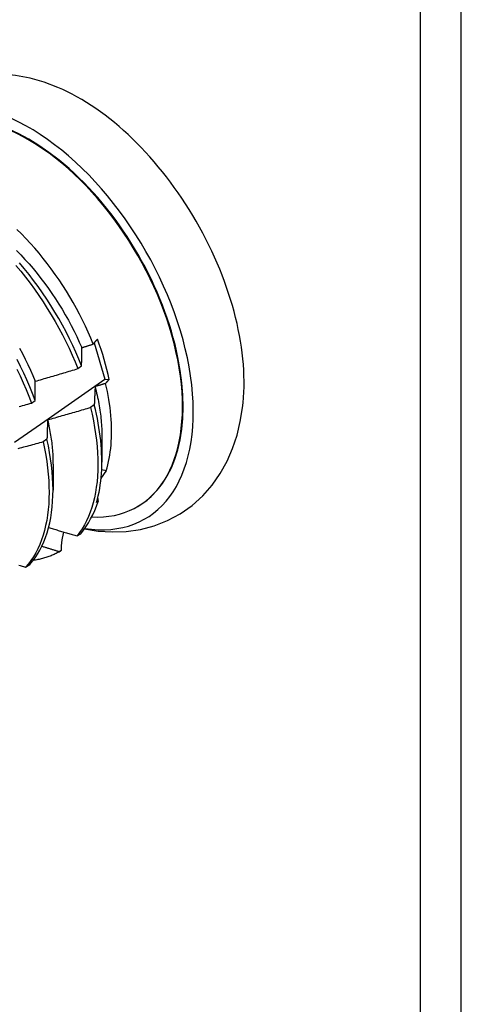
# Model space of a CAD drawing. Header units: inches. Extents: x 25 to 246, y 20 to 159.
# Tile 82 of 112: x 233.67 to 233.985, y 85.026 to 85.728. Entities that reach past the tile are written whole.
import ezdxf

# ---------------------------------------------------------------- set-up
doc = ezdxf.new("R2010")
doc.units = ezdxf.units.IN
doc.header["$MEASUREMENT"] = 0
doc.layers.add('Visible Edges(ANSI)', color=7, linetype='Continuous', lineweight=25)
doc.layers.add('Visible Tangent Edges(ANSI)', color=7, linetype='Continuous', lineweight=25)

msp = doc.modelspace()

# ---------------------------------------------------------------- linework, layer by layer
at = {"layer": 'Visible Edges(ANSI)'}
for p, q in [((233.95605, 70.86846), (233.95605, 103.80079)), ((233.72343, 85.49747), (233.73099, 85.47168)), ((233.71185, 85.47909), (233.71451, 85.48108)), ((233.73099, 85.47168), (233.73421, 85.47134)), ((233.67879, 85.45449), (233.68147, 85.45647)), ((233.72352, 85.45325), (233.7208, 85.45127)), ((233.68979, 85.42875), (233.68706, 85.42677)), ((233.72894, 85.43092), (233.72892, 85.41248)), ((233.69414, 85.41089), (233.69412, 85.39245)), ((233.73197, 85.40627), (233.72879, 85.40681)), ((233.72628, 85.38426), (233.72514, 85.38361)), ((233.75403, 85.38053), (233.75451, 85.3808)), ((233.71125, 85.35977), (233.71387, 85.36137)), ((233.69797, 85.34824), (233.6993, 85.34901)), ((233.6999, 85.34936), (233.69843, 85.34851)), ((233.6746, 85.33754), (233.67756, 85.33933))]:
    msp.add_line(p, q, dxfattribs=at)
at = {"layer": 'Visible Edges(ANSI)', "flags": 128}
for points in [[(233.69761, 85.67964), (233.68779, 85.68335), (233.67774, 85.68625), (233.66749, 85.68826), (233.65705, 85.68929), (233.6465, 85.68924), (233.63595, 85.68802), (233.62554, 85.68556), (233.61544, 85.6818), (233.60586, 85.67678), (233.59699, 85.6706), (233.58902, 85.66339), (233.58203, 85.65533), (233.57605, 85.64657), (233.57108, 85.6373), (233.56709, 85.62763), (233.56401, 85.61764)], [(233.72271, 85.49657), (233.72096, 85.50086), (233.71911, 85.50514), (233.71717, 85.5094), (233.71513, 85.51363), (233.713, 85.51785), (233.71079, 85.52203), (233.70848, 85.52618), (233.70608, 85.5303), (233.70361, 85.53438), (233.70104, 85.53841), (233.6984, 85.5424), (233.69568, 85.54634), (233.69289, 85.55021), (233.69003, 85.55401), (233.68711, 85.55773), (233.68413, 85.56138), (233.6811, 85.56495), (233.67801, 85.56844), (233.67486, 85.57184), (233.67167, 85.57515), (233.66843, 85.57837)], [(233.66814, 85.56336), (233.67116, 85.56024), (233.67413, 85.55704), (233.67705, 85.55375), (233.67992, 85.5504), (233.68273, 85.54697), (233.68548, 85.54348), (233.68817, 85.53993), (233.6908, 85.53632), (233.69336, 85.53266), (233.69585, 85.52895), (233.69826, 85.52519), (233.7006, 85.5214), (233.70286, 85.51757), (233.70503, 85.51371), (233.70712, 85.50982), (233.70913, 85.5059), (233.71104, 85.50197), (233.71286, 85.49802), (233.7146, 85.49406)], [(233.66765, 85.55274), (233.67109, 85.54859), (233.67446, 85.54436), (233.67775, 85.54005), (233.68096, 85.53566), (233.68408, 85.5312), (233.68712, 85.52667), (233.69006, 85.52209), (233.6929, 85.51745), (233.69565, 85.51276), (233.69829, 85.50803), (233.70083, 85.50326), (233.70326, 85.49847), (233.70558, 85.49364), (233.70778, 85.4888), (233.70987, 85.48395), (233.71185, 85.47909)], [(233.71451, 85.48108), (233.71253, 85.48594), (233.71043, 85.49079), (233.70822, 85.49563), (233.70589, 85.50045), (233.70345, 85.50524), (233.70091, 85.51001), (233.69826, 85.51474), (233.6955, 85.51942), (233.69265, 85.52406), (233.6897, 85.52864), (233.68666, 85.53316), (233.68353, 85.53761), (233.68032, 85.542), (233.67702, 85.54631), (233.67365, 85.55053), (233.6702, 85.55467)], [(233.72271, 85.49657), (233.72282, 85.49671), (233.72293, 85.49686), (233.72304, 85.497), (233.72316, 85.49714), (233.72328, 85.49729), (233.72339, 85.49743), (233.72351, 85.49757), (233.72364, 85.49772), (233.72376, 85.49786), (233.72389, 85.498), (233.72401, 85.49815), (233.72414, 85.49829), (233.72427, 85.49844), (233.7244, 85.49858), (233.72453, 85.49873), (233.72467, 85.49887), (233.7248, 85.49901), (233.72494, 85.49916), (233.72508, 85.4993), (233.72522, 85.49945), (233.72536, 85.49959), (233.7255, 85.49974), (233.72565, 85.49989), (233.7258, 85.50003)], [(233.67017, 85.49375), (233.67226, 85.48986), (233.67426, 85.48594), (233.67618, 85.482), (233.678, 85.47805), (233.67974, 85.47409), (233.68139, 85.47012)], [(233.71451, 85.48108), (233.71451, 85.48164), (233.71452, 85.48219), (233.71452, 85.48274), (233.71452, 85.48329), (233.71453, 85.48384), (233.71453, 85.48439), (233.71453, 85.48493), (233.71454, 85.48548), (233.71454, 85.48602), (233.71455, 85.48656), (233.71455, 85.48711), (233.71456, 85.48765), (233.71456, 85.48819), (233.71457, 85.48873), (233.71457, 85.48926), (233.71458, 85.4898), (233.71458, 85.49034), (233.71459, 85.49087), (233.71459, 85.4914), (233.7146, 85.49194), (233.7146, 85.49247), (233.71461, 85.493), (233.71462, 85.49353), (233.71462, 85.49405)], [(233.71462, 85.49405), (233.71496, 85.49416), (233.7153, 85.49426), (233.71563, 85.49437), (233.71597, 85.49447), (233.71631, 85.49457), (233.71665, 85.49468), (233.71698, 85.49478), (233.71732, 85.49489), (233.71766, 85.49499), (233.71799, 85.4951), (233.71833, 85.4952), (233.71867, 85.49531), (233.719, 85.49541), (233.71934, 85.49552), (233.71968, 85.49562), (233.72001, 85.49573), (233.72035, 85.49583), (233.72069, 85.49594), (233.72102, 85.49604), (233.72136, 85.49615), (233.7217, 85.49625), (233.72203, 85.49636), (233.72237, 85.49647), (233.72271, 85.49657)], [(233.68147, 85.45647), (233.6796, 85.46133), (233.67761, 85.46619), (233.67551, 85.47104), (233.67329, 85.47588), (233.67095, 85.4807), (233.66851, 85.48549)], [(233.66832, 85.47871), (233.67065, 85.47389), (233.67286, 85.46905), (233.67496, 85.4642), (233.67693, 85.45934), (233.67879, 85.45449)], [(233.68144, 85.47012), (233.68271, 85.47049), (233.68398, 85.47085), (233.68525, 85.47121), (233.68652, 85.47158), (233.68779, 85.47194), (233.68906, 85.47231), (233.69033, 85.47268), (233.6916, 85.47305), (233.69287, 85.47342), (233.69413, 85.47379), (233.6954, 85.47416), (233.69667, 85.47453), (233.69794, 85.47491), (233.6992, 85.47528), (233.70047, 85.47566), (233.70173, 85.47604), (233.703, 85.47641), (233.70426, 85.47679), (233.70553, 85.47717), (233.70679, 85.47756), (233.70806, 85.47794), (233.70932, 85.47832), (233.71058, 85.47871), (233.71185, 85.47909)], [(233.66673, 85.42657), (233.68819, 85.4416), (233.70961, 85.45663), (233.73099, 85.47168)], [(233.73421, 85.47134), (233.73409, 85.47123), (233.73397, 85.47111), (233.73385, 85.47099), (233.73373, 85.47088), (233.73361, 85.47076), (233.7335, 85.47064), (233.73338, 85.47053), (233.73327, 85.47041), (233.73315, 85.47029), (233.73304, 85.47018), (233.73293, 85.47006), (233.73282, 85.46994), (233.73271, 85.46983), (233.7326, 85.46971), (233.73249, 85.4696), (233.73239, 85.46948), (233.73228, 85.46936), (233.73218, 85.46925), (233.73207, 85.46913), (233.73197, 85.46902), (233.73187, 85.4689), (233.73177, 85.46879), (233.73167, 85.46867), (233.73157, 85.46856)], [(233.68147, 85.45647), (233.68146, 85.45706), (233.68146, 85.45764), (233.68146, 85.45821), (233.68146, 85.45879), (233.68145, 85.45937), (233.68145, 85.45995), (233.68145, 85.46052), (233.68145, 85.46109), (233.68145, 85.46167), (233.68144, 85.46224), (233.68144, 85.46281), (233.68144, 85.46338), (233.68144, 85.46395), (233.68144, 85.46451), (233.68144, 85.46508), (233.68144, 85.46564), (233.68144, 85.46621), (233.68144, 85.46677), (233.68144, 85.46733), (233.68144, 85.46789), (233.68144, 85.46845), (233.68144, 85.46901), (233.68144, 85.46957), (233.68144, 85.47012)], [(233.72414, 85.46629), (233.72411, 85.46576), (233.72408, 85.46523), (233.72405, 85.46469), (233.72403, 85.46416), (233.724, 85.46362), (233.72397, 85.46309), (233.72394, 85.46255), (233.72392, 85.46201), (233.72389, 85.46147), (233.72386, 85.46093), (233.72384, 85.46039), (233.72381, 85.45984), (233.72379, 85.4593), (233.72376, 85.45876), (233.72374, 85.45821), (233.72371, 85.45766), (233.72369, 85.45711), (233.72366, 85.45657), (233.72364, 85.45601), (233.72362, 85.45546), (233.72359, 85.45491), (233.72357, 85.45436), (233.72355, 85.4538), (233.72352, 85.45325)], [(233.72408, 85.4663), (233.72448, 85.46475), (233.72485, 85.4632), (233.72521, 85.46166), (233.72556, 85.46012), (233.72589, 85.45859), (233.7262, 85.45707), (233.72649, 85.45555), (233.72677, 85.45404), (233.72703, 85.45253), (233.72728, 85.45103), (233.72751, 85.44954), (233.72772, 85.44805), (233.72792, 85.44658), (233.72809, 85.44511), (233.72826, 85.44365), (233.7284, 85.4422), (233.72853, 85.44076), (233.72864, 85.43932), (233.72873, 85.4379), (233.72881, 85.43649), (233.72887, 85.43508), (233.72891, 85.43369), (233.72893, 85.43231), (233.72894, 85.43094)], [(233.73157, 85.46856), (233.73126, 85.46846), (233.73095, 85.46836), (233.73064, 85.46827), (233.73033, 85.46817), (233.73003, 85.46808), (233.72972, 85.46798), (233.72941, 85.46789), (233.7291, 85.4678), (233.72879, 85.4677), (233.72848, 85.46761), (233.72817, 85.46751), (233.72786, 85.46742), (233.72755, 85.46732), (233.72724, 85.46723), (233.72693, 85.46713), (233.72662, 85.46704), (233.72631, 85.46695), (233.726, 85.46685), (233.72569, 85.46676), (233.72538, 85.46666), (233.72507, 85.46657), (233.72476, 85.46648), (233.72445, 85.46638), (233.72414, 85.46629)], [(233.73197, 85.40627), (233.7326, 85.40839), (233.73318, 85.41057), (233.7337, 85.4128), (233.73416, 85.41507), (233.73457, 85.41739), (233.73492, 85.41976), (233.73522, 85.42218), (233.73546, 85.42464), (233.73565, 85.42714), (233.73577, 85.42968), (233.73584, 85.43226), (233.73585, 85.43488), (233.73581, 85.43753), (233.73571, 85.44022), (233.73555, 85.44293), (233.73533, 85.44568), (233.73506, 85.44847), (233.73473, 85.45127), (233.73434, 85.4541), (233.7339, 85.45696), (233.7334, 85.45983), (233.73285, 85.46272), (233.73224, 85.46563), (233.73157, 85.46856)], [(233.66988, 85.452), (233.67115, 85.45236), (233.67243, 85.45271), (233.6737, 85.45306), (233.67497, 85.45342), (233.67625, 85.45377), (233.67752, 85.45413), (233.67879, 85.45449)], [(233.7208, 85.45127), (233.71954, 85.45089), (233.71827, 85.45051), (233.717, 85.45013), (233.71573, 85.44975), (233.71446, 85.44938), (233.71319, 85.449), (233.71192, 85.44863), (233.71065, 85.44826), (233.70938, 85.44789), (233.70811, 85.44752), (233.70684, 85.44715), (233.70556, 85.44678), (233.70429, 85.44641), (233.70302, 85.44605), (233.70175, 85.44568), (233.70047, 85.44532), (233.6992, 85.44496), (233.69793, 85.4446), (233.69665, 85.44424), (233.69538, 85.44388), (233.6941, 85.44352), (233.69283, 85.44316), (233.69155, 85.44281), (233.69027, 85.44245)], [(233.7208, 85.45127), (233.72192, 85.44653), (233.72291, 85.44183), (233.72377, 85.43717), (233.7245, 85.43257), (233.72509, 85.42803), (233.72554, 85.42355), (233.72586, 85.41914), (233.72605, 85.41481), (233.72611, 85.41056), (233.72602, 85.40639), (233.72581, 85.40231), (233.72546, 85.39833), (233.72498, 85.39445), (233.72436, 85.39068), (233.72362, 85.38702), (233.72274, 85.38347), (233.72174, 85.38005), (233.7206, 85.37675), (233.71935, 85.37357), (233.71797, 85.37053), (233.71646, 85.36763), (233.71484, 85.36486), (233.7131, 85.36224), (233.71125, 85.35977)], [(233.7165, 85.36477), (233.72633, 85.36321), (233.7363, 85.36258), (233.74635, 85.36294), (233.75636, 85.36438), (233.76622, 85.36696), (233.77576, 85.37073), (233.78481, 85.37561), (233.79321, 85.38153), (233.80079, 85.38839), (233.80748, 85.39603), (233.81327, 85.40429), (233.81813, 85.41305), (233.8221, 85.42217), (233.82524, 85.4316), (233.82759, 85.44127), (233.8292, 85.45113)], [(233.72514, 85.38361), (233.72579, 85.386), (233.72638, 85.38844), (233.72691, 85.39095), (233.72738, 85.3935), (233.72779, 85.39611), (233.72814, 85.39877), (233.72842, 85.40147), (233.72864, 85.40422), (233.7288, 85.40702), (233.72889, 85.40986), (233.72892, 85.41275), (233.72888, 85.41567), (233.72878, 85.41863), (233.72862, 85.42163), (233.7284, 85.42467), (233.72811, 85.42773), (233.72776, 85.43083), (233.72734, 85.43396), (233.72686, 85.43712), (233.72632, 85.4403), (233.72571, 85.44351), (233.72505, 85.44673), (233.72432, 85.44998), (233.72352, 85.45325)], [(233.69027, 85.44245), (233.69025, 85.44189), (233.69023, 85.44133), (233.69021, 85.44077), (233.69018, 85.44021), (233.69016, 85.43965), (233.69014, 85.43908), (233.69012, 85.43852), (233.6901, 85.43795), (233.69008, 85.43738), (233.69006, 85.43682), (233.69004, 85.43625), (233.69002, 85.43568), (233.69, 85.4351), (233.68998, 85.43453), (233.68996, 85.43396), (233.68994, 85.43338), (233.68992, 85.43281), (233.6899, 85.43223), (233.68988, 85.43165), (233.68986, 85.43107), (233.68985, 85.43049), (233.68983, 85.42991), (233.68981, 85.42933), (233.68979, 85.42875)], [(233.69026, 85.44245), (233.69057, 85.44107), (233.69088, 85.43969), (233.69117, 85.43832), (233.69145, 85.43696), (233.69171, 85.43559), (233.69196, 85.43424), (233.6922, 85.43289), (233.69242, 85.43154), (233.69262, 85.4302), (233.69282, 85.42887), (233.693, 85.42754), (233.69317, 85.42622), (233.69332, 85.4249), (233.69346, 85.4236), (233.69358, 85.4223), (233.69369, 85.421), (233.69379, 85.41971), (233.69388, 85.41844), (233.69395, 85.41716), (233.694, 85.4159), (233.69405, 85.41464), (233.69408, 85.4134), (233.69409, 85.41216), (233.69409, 85.41093)], [(233.67756, 85.33933), (233.67952, 85.34167), (233.68136, 85.34417), (233.68308, 85.34681), (233.68469, 85.34959), (233.68617, 85.35251), (233.68754, 85.35557), (233.68878, 85.35876), (233.68989, 85.36208), (233.69088, 85.36553), (233.69174, 85.36909), (233.69247, 85.37277), (233.69306, 85.37655), (233.69353, 85.38045), (233.69386, 85.38444), (233.69406, 85.38853), (233.69412, 85.39271), (233.69405, 85.39697), (233.69384, 85.40132), (233.6935, 85.40573), (233.69303, 85.41022), (233.69242, 85.41477), (233.69168, 85.41938), (233.6908, 85.42404), (233.68979, 85.42875)], [(233.68706, 85.42677), (233.68579, 85.42642), (233.68451, 85.42607), (233.68323, 85.42572), (233.68195, 85.42537), (233.68067, 85.42502), (233.67939, 85.42468), (233.67811, 85.42433), (233.67683, 85.42399), (233.67555, 85.42365), (233.67427, 85.42331), (233.67299, 85.42297), (233.67171, 85.42263), (233.67043, 85.42229), (233.66915, 85.42195)], [(233.68706, 85.42677), (233.68806, 85.42206), (233.68893, 85.41741), (233.68966, 85.41281), (233.69026, 85.40826), (233.69072, 85.40378), (233.69105, 85.39936), (233.69125, 85.39503), (233.69131, 85.39077), (233.69123, 85.38659), (233.69103, 85.38251), (233.69068, 85.37853), (233.69021, 85.37464), (233.6896, 85.37086), (233.68886, 85.36719), (233.688, 85.36364), (233.687, 85.36021), (233.68588, 85.3569), (233.68463, 85.35372), (233.68325, 85.35067), (233.68176, 85.34776), (233.68014, 85.34498), (233.67841, 85.34235), (233.67656, 85.33987), (233.6746, 85.33754)], [(233.69095, 85.36579), (233.69179, 85.36553), (233.69263, 85.36528), (233.69348, 85.36503), (233.69432, 85.36477), (233.69517, 85.36452), (233.69601, 85.36427), (233.69685, 85.36402), (233.6977, 85.36376), (233.69854, 85.36351), (233.69939, 85.36326), (233.70023, 85.36301), (233.70108, 85.36276), (233.70193, 85.36251), (233.70277, 85.36226), (233.70362, 85.36201), (233.70446, 85.36176), (233.70531, 85.36151), (233.70616, 85.36126), (233.70701, 85.36101), (233.70785, 85.36076), (233.7087, 85.36051), (233.70955, 85.36026), (233.7104, 85.36001), (233.71125, 85.35977)], [(233.70173, 85.36257), (233.70157, 85.36205), (233.70142, 85.36152), (233.70128, 85.36099), (233.70114, 85.36046), (233.70101, 85.35993), (233.70089, 85.3594), (233.70077, 85.35886), (233.70066, 85.35831), (233.70056, 85.35777), (233.70046, 85.35722), (233.70038, 85.35667), (233.7003, 85.35612), (233.70022, 85.35557), (233.70016, 85.35501), (233.7001, 85.35445), (233.70005, 85.35389), (233.7, 85.35333), (233.69997, 85.35277), (233.69994, 85.35221), (233.69992, 85.35164), (233.6999, 85.35107), (233.69989, 85.3505), (233.69989, 85.34993), (233.6999, 85.34936)], [(233.69843, 85.34851), (233.69792, 85.34867), (233.6974, 85.34883), (233.69689, 85.34899), (233.69637, 85.34915), (233.69586, 85.34931), (233.69534, 85.34947), (233.69483, 85.34963), (233.69431, 85.34979), (233.6938, 85.34995), (233.69329, 85.3501), (233.69277, 85.35026), (233.69226, 85.35042), (233.69174, 85.35058), (233.69123, 85.35074), (233.69072, 85.3509), (233.6902, 85.35106), (233.68969, 85.35122), (233.68917, 85.35138), (233.68866, 85.35155), (233.68815, 85.35171), (233.68763, 85.35187), (233.68712, 85.35203), (233.68661, 85.35219), (233.68609, 85.35235)], [(233.69843, 85.34851), (233.69774, 85.34811), (233.69704, 85.34773), (233.69634, 85.34735), (233.69563, 85.34699), (233.69491, 85.34664), (233.69418, 85.3463), (233.69345, 85.34597), (233.69271, 85.34566), (233.69197, 85.34536), (233.69122, 85.34507), (233.69046, 85.34479), (233.68969, 85.34453), (233.68892, 85.34428), (233.68815, 85.34404), (233.68736, 85.34382), (233.68657, 85.34361), (233.68578, 85.34341), (233.68498, 85.34322), (233.68417, 85.34305), (233.68336, 85.34289), (233.68254, 85.34274), (233.68172, 85.3426), (233.68089, 85.34248), (233.68005, 85.34237)], [(233.66982, 85.33901), (233.67061, 85.33876), (233.67141, 85.33852), (233.67221, 85.33827), (233.673, 85.33803), (233.6738, 85.33778), (233.6746, 85.33754)]]:
    msp.add_lwpolyline(points, dxfattribs=at)
at = {"layer": 'Visible Edges(ANSI)'}
for centre, major_axis, ratio, start_param, end_param in [((233.6769, 85.51557), (0.08271, -0.14363), 0.578093, 5.847071, 9.934273), ((233.6769, 85.51557), (0.07761, -0.13476), 0.578093, 0, 3.141593), ((233.71309, 85.53641), (-0.08271, 0.14363), 0.578093, 3.792594, 5.632184), ((233.67643, 85.51529), (-0.07761, 0.13476), 0.578093, 2.782688, 6.718054), ((233.64108, 85.49494), (0.06824, -0.11849), 0.578093, 1.059367, 1.290223), ((233.77187, 85.38268), (-0.04479, 0.01502), 0.726318, 5.997173, 6.185088), ((233.77187, 85.38268), (-0.04479, 0.01502), 0.726318, 0.324131, 0.388294), ((233.6217, 85.48378), (0.07761, -0.13476), 0.578093, 0.210605, 0.473173), ((233.6217, 85.48378), (0.07761, -0.13476), 0.578093, 0, 0.007725)]:
    msp.add_ellipse(centre, major_axis=major_axis, ratio=ratio, start_param=start_param, end_param=end_param, dxfattribs=at)
at = {"layer": 'Visible Tangent Edges(ANSI)'}
msp.add_line((233.98505, 70.753), (233.98505, 103.83563), dxfattribs=at)

doc.saveas('drawing.dxf')
